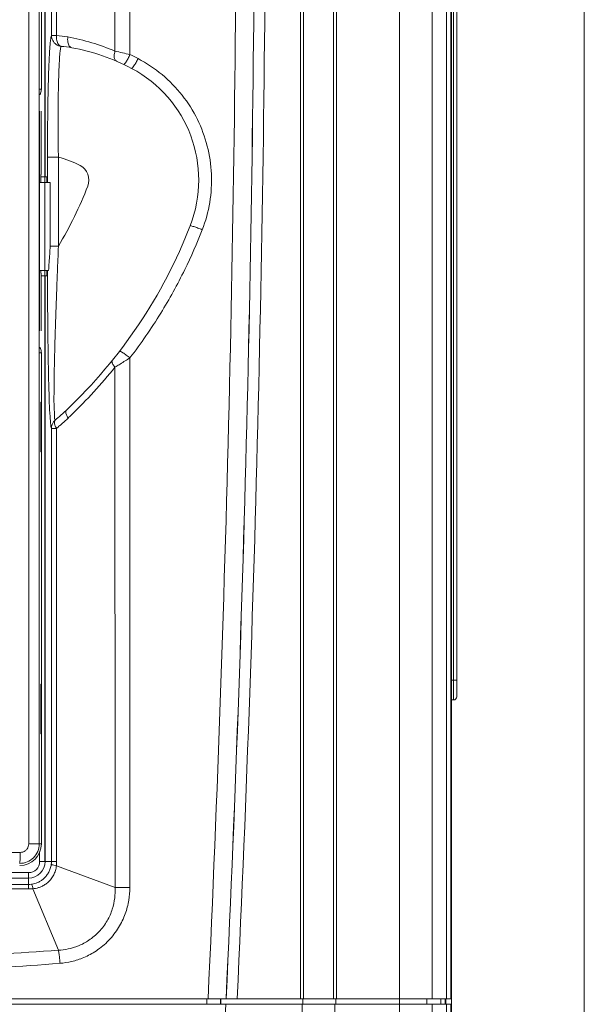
# Model space of a CAD drawing. Header units: millimetres. Extents: x -473 to 23648, y -382 to 1866.
# Tile 90 of 256: x 3782 to 3833, y 84 to 174. Entities that reach past the tile are written whole.
import ezdxf

# ---------------------------------------------------------------- set-up
doc = ezdxf.new("R2010")
doc.units = ezdxf.units.MM
doc.header["$LTSCALE"] = 80
doc.layers.get('0').update_dxf_attribs({"linetype": 'CONTINUOUS'})

msp = doc.modelspace()

# ---------------------------------------------------------------- linework, layer by layer
at = {"linetype": 'Continuous', "lineweight": 0}
for p, q in [((3833.043, -41.98), (3833.043, 246.02)), ((3820.943, -24.982), (3820.943, 221.02)), ((3816.213, -23.26), (3816.213, 216.02)), ((3819.2, 84.52), (3819.2, 216.021)), ((3820.496, 216.02), (3820.496, 84.52)), ((3820.89, 216.02), (3820.89, 84.52)), ((3821.143, 111.72), (3821.143, 205.32)), ((3783.943, 204.69), (3783.943, 97.02)), ((3783.959, 204.69), (3783.959, 159.32)), ((3821.443, 112.02), (3821.443, 205.02)), ((3782.466, 98.618), (3782.466, 204.018)), ((3783.417, 98.618), (3783.417, 204.018)), ((3783.615, 167.318), (3783.615, 204.018)), ((3807.212, 200.22), (3807.212, 84.52)), ((3807.469, 200.22), (3807.469, 84.52)), ((3810.216, 84.52), (3810.216, 200.22)), ((3810.474, 84.52), (3810.474, 200.22)), ((3784.532, 198.494), (3784.532, 172.201)), ((3784.532, 172.201), (3784.989, 172.201)), ((3783.448, 167.318), (3783.615, 167.318)), ((3783.454, 165.318), (3783.454, 145.318)), ((3783.587, 159.559), (3783.587, 165.318)), ((3784.171, 161.12), (3785.17, 161.12)), ((3784.171, 158.82), (3784.171, 161.12)), ((3785.17, 153.03), (3785.17, 161.118)), ((3783.573, 158.82), (3783.573, 159.559)), ((3784.432, 158.82), (3783.468, 158.82)), ((3783.587, 159.32), (3784.124, 159.32)), ((3784.124, 159.32), (3784.124, 158.82)), ((3784.432, 153.03), (3784.432, 158.82)), ((3784.433, 153.03), (3785.17, 153.03)), ((3784.272, 150.82), (3783.468, 150.82)), ((3783.573, 150.559), (3783.573, 150.82)), ((3783.587, 145.318), (3783.587, 150.559)), ((3784.124, 150.82), (3784.124, 150.32)), ((3783.587, 150.32), (3784.124, 150.32)), ((3783.959, 150.32), (3783.959, 97.02)), ((3783.615, 143.318), (3783.448, 143.318)), ((3783.615, 98.618), (3783.615, 143.318)), ((3790.427, 142.065), (3790.318, 141.997)), ((3783.594, 138.818), (3783.559, 138.818)), ((3783.559, 138.818), (3783.559, 134.318)), ((3783.567, 134.568), (3783.567, 138.568)), ((3783.594, 134.318), (3783.594, 138.818)), ((3784.994, 136.436), (3784.531, 136.436)), ((3783.559, 134.318), (3783.594, 134.318)), ((3783.559, 113.146), (3783.559, 108.646)), ((3783.594, 113.146), (3783.559, 113.146)), ((3783.594, 108.646), (3783.594, 113.146)), ((3820.943, 113.52), (3821.443, 113.52)), ((3783.567, 108.896), (3783.567, 112.896)), ((3821.143, 111.72), (3820.943, 111.72)), ((3783.559, 108.646), (3783.594, 108.646)), ((3782.466, 98.618), (3783.417, 98.618)), ((3783.615, 98.618), (3783.417, 98.618)), ((3714.195, 97.844), (3781.69, 97.844)), ((3783.46, 97.894), (3783.46, 97.02)), ((3783.46, 97.02), (3784.53, 97.02)), ((3785.007, 97.019), (3784.53, 97.02)), ((3782.443, 96.003), (3770.943, 96.015)), ((3782.443, 94.928), (3782.443, 96.003)), ((3790.32, 94.64), (3784.983, 96.632)), ((3782.443, 95.503), (3770.943, 95.503)), ((3785.174, 88.947), (3782.851, 94.538)), ((3674.995, 84.52), (3820.89, 84.52)), ((3798.677, 84.02), (3798.677, 84.52)), ((3799.91, 84.02), (3799.91, 84.52)), ((3799.941, 84.02), (3799.941, 84.52)), ((3807.408, 84.02), (3807.408, 84.52)), ((3810.408, 84.02), (3810.408, 84.52)), ((3818.702, 84.02), (3818.702, 84.52)), ((3819.996, 84.02), (3819.996, 84.52)), ((3820.39, 84.52), (3820.39, 84.02)), ((3820.399, 84.52), (3820.399, 84.02)), ((3820.443, 84.52), (3820.443, 84.02)), ((3674.995, 84.02), (3820.89, 84.02)), ((3807.343, 84.02), (3807.343, -4.135)), ((3810.343, 84.02), (3810.343, -4.135)), ((3819.2, -23.26), (3819.2, 84.02)), ((3820.496, 84.02), (3820.496, -24.556)), ((3820.89, 84.02), (3820.89, 4.02))]:
    msp.add_line(p, q, dxfattribs=at)
for centre, radius, start, end in [((1411.632, 196.032), 2389.761, 357.325466, 359.999709), ((1426.643, 196.02), 2376.408, 357.31072, 0.000001), ((1426.643, 196.02), 2376.413, 357.310726, 0), ((1426.643, 196.02), 2377.413, 357.311858, 0), ((3784.012, 160.903), 11.34, 79.79197, 85.0567), ((3782.533, 152.677), 19.698, 66.72557, 79.79941), ((3784.446, 160.29), 10.963, 79.80105, 84.97086), ((3783.078, 152.675), 18.7, 62.14012, 79.80817), ((3776.512, 106.668), 65.574, 76.62378, 77.84744), ((3783.104, 152.389), 20.006, 62.22635, 64.60998), ((3786.443, 159.04), 11.5, 338.81263, 62.14012), ((3782.619, 167.316), 0.995, 328.14461, 337.51243), ((3782.594, 167.326), 1.021, 328.41657, 333.17799), ((3782.587, 167.329), 1.029, 333.17514, 337.50007), ((3782.586, 167.33), 1.03, 337.49896, 339.35734), ((3782.608, 167.319), 1.007, 337.57767, 359.9213), ((3783.078, 152.675), 8.7, 62.14012, 76.08268), ((3786.443, 159.04), 1.5, 338.81335, 62.14012), ((3754.274, 171.509), 36, 329.11656, 338.81335), ((3754.274, 171.509), 46, 313.43914, 338.81317), ((3782.594, 143.31), 1.021, 26.91026, 31.58357), ((3782.619, 143.32), 0.995, 22.48757, 31.85539), ((3782.587, 143.306), 1.029, 22.4997, 26.91288), ((3782.608, 143.316), 1.007, 0.0787, 22.42233), ((3753.772, 171.48), 46.956, 313.92588, 321.10512), ((3768.968, 155.991), 24.629, 312.55395, 313.44063), ((3769.729, 155.147), 23.493, 310.11726, 311.80724), ((3769.281, 155.65), 24.166, 311.80281, 312.55348), ((3769.507, 154.856), 24.066, 311.74119, 313.43822), ((3753.768, 171.484), 46.962, 313.43277, 313.92625), ((3770.27, 153.994), 22.914, 309.98327, 310.96195), ((3769.962, 154.349), 23.385, 310.9613, 311.73677), ((3821.143, 112.02), 0.3, 270, 0), ((3781.643, 98.618), 1.774, 269.98316, 0.00307), ((3781.643, 98.618), 1.972, 270, 0), ((3782.443, 97.02), 1.017, 270, 0), ((3782.443, 97.02), 1.517, 270, 0), ((3782.507, 97.02), 2.023, 352.56239, 359.99451), ((3781.931, 97.02), 3.077, 352.74399, 359.97083), ((3782.44, 96.942), 2.014, 270.05926, 277.61865), ((3782.48, 97.584), 3.069, 269.59444, 276.94111), ((3791.52, 429.062), 334.424, 269.79432, 270.02537), ((1426.643, 196.02), 2376.407, 355.517656, 357.298652)]:
    msp.add_arc(centre, radius, start, end, dxfattribs=at)
for points, start_tangent, end_tangent in [([(3784.988, 198.494), (3784.988, 189.954), (3784.988, 181.096), (3784.989, 172.201)], (-0.000003, -1), (0.00009, -1)), ([(3790.317, 196.02), (3790.317, 187.036), (3790.317, 178.702), (3790.317, 170.772)], (-0.000006, -1), (0.000022, -1)), ([(3791.683, 196.02), (3791.683, 189.136), (3791.683, 182.641), (3791.683, 176.454), (3791.683, 170.463)], (0.000013, -1), (-0.000059, -1)), ([(3784.171, 161.12), (3784.179, 163.423), (3784.205, 165.713), (3784.247, 167.798), (3784.303, 169.533), (3784.364, 170.769), (3784.423, 171.563), (3784.48, 172.013), (3784.532, 172.201)], (0.000039, 1), (0.523981, 0.85173)), ([(3784.532, 172.201), (3784.646, 171.739), (3784.962, 171.382), (3785.407, 171.211)], (0.002829, -0.999996), (0.992282, -0.123998)), ([(3784.989, 172.201), (3785.023, 171.737), (3785.174, 171.38), (3785.407, 171.211)], (-0.082237, -0.996613), (0.974293, -0.225284)), ([(3786.022, 172.064), (3786.027, 171.597), (3786.159, 171.241), (3786.387, 171.08)], (-0.125815, -0.992054), (0.984221, -0.176942)), ([(3785.17, 161.118), (3785.139, 163.23), (3785.138, 165.314), (3785.162, 167.209), (3785.204, 168.785), (3785.254, 169.908), (3785.307, 170.631), (3785.358, 171.04), (3785.407, 171.211)], (-0.023198, 0.999731), (0.538091, 0.842887)), ([(3790.317, 170.772), (3790.247, 170.362), (3790.299, 170.034), (3790.464, 169.854)], (-0.290006, -0.957025), (0.918686, -0.394989)), ([(3791.683, 170.463), (3791.504, 170.104), (3791.331, 169.805), (3791.193, 169.613), (3791.112, 169.561)], (-0.422789, -0.906228), (-0.903005, 0.429631)), ([(3792.427, 170.09), (3792.232, 169.738), (3792.047, 169.444), (3791.9, 169.257), (3791.817, 169.207)], (-0.459878, -0.887982), (-0.884093, 0.467311)), ([(3792.427, 170.09), (3794.602, 168.636), (3796.429, 166.76), (3797.817, 164.561), (3798.717, 162.133), (3799.096, 159.581), (3798.941, 157.005), (3798.261, 154.52)], (0.884618, -0.466317), (-0.362157, -0.932117)), ([(3783.615, 167.318), (3783.55, 166.967)], (0, -1), (-0.352536, -0.935798)), ([(3798.261, 154.52), (3796.668, 150.887), (3794.486, 146.926), (3791.678, 142.86)], (-0.362356, -0.93204), (-0.610696, -0.791865)), ([(3798.261, 154.52), (3797.862, 154.673), (3797.506, 154.798), (3797.259, 154.873), (3797.165, 154.884)], (-0.929176, 0.369637), (-0.361356, -0.932428)), ([(3784.272, 150.82), (3784.318, 151.547), (3784.372, 152.284), (3784.432, 153.03)], (0.057914, 0.998322), (0.084564, 0.996418)), ([(3784.867, 137.181), (3784.813, 137.512), (3784.779, 138.336), (3784.769, 139.714), (3784.79, 141.625), (3784.835, 143.677), (3784.89, 145.588), (3784.949, 147.358), (3785.009, 148.979), (3785.066, 150.458), (3785.12, 151.804), (3785.17, 153.03)], (-0.551642, 0.834081), (0.040995, 0.999159)), ([(3784.531, 136.436), (3784.466, 136.748), (3784.402, 137.511), (3784.341, 138.776), (3784.284, 140.557), (3784.242, 142.566), (3784.214, 144.502), (3784.196, 146.288), (3784.184, 147.934), (3784.177, 149.442), (3784.173, 150.82)], (-0.559357, 0.828927), (-0.002112, 0.999998)), ([(3791.679, 142.86), (3791.346, 143.111), (3791.047, 143.319), (3790.834, 143.447), (3790.743, 143.472)], (-0.786728, 0.617299), (-0.609403, -0.792861)), ([(3790.318, 141.997), (3790.13, 142.254), (3790.046, 142.474), (3790.077, 142.627)], (-0.661289, 0.750131), (0.627878, 0.778312)), ([(3791.678, 142.86), (3791.253, 142.586), (3790.791, 142.292), (3790.427, 142.065)], (-0.838552, -0.544821), (-0.84937, -0.527798)), ([(3791.678, 142.86), (3791.676, 134.77), (3791.674, 125.942), (3791.672, 116.33), (3791.669, 105.903), (3791.668, 94.638)], (-0.000235, -1), (-0.000041, -1)), ([(3790.318, 141.997), (3790.318, 131.92), (3790.319, 120.71), (3790.32, 108.3), (3790.32, 94.64)], (0.000044, -1), (-0.000063, -1)), ([(3786.054, 137.381), (3785.892, 137.684), (3785.839, 137.94), (3785.903, 138.108)], (-0.559039, 0.829141), (0.726107, 0.687582)), ([(3784.531, 136.436), (3784.571, 136.713), (3784.686, 136.968), (3784.867, 137.181)], (0.002006, 0.999998), (0.747314, 0.664471)), ([(3784.994, 136.436), (3784.851, 136.741), (3784.806, 137.002), (3784.867, 137.181)], (-0.544792, 0.838571), (0.648477, 0.761234)), ([(3784.531, 136.436), (3784.531, 129.667), (3784.531, 123.557), (3784.531, 118.025), (3784.531, 113.011), (3784.531, 108.448), (3784.531, 104.276), (3784.531, 100.468), (3784.53, 97.02)], (-0.000012, -1), (-0.000048, -1)), ([(3784.994, 136.436), (3784.995, 129.663), (3784.997, 123.554), (3784.998, 118.023), (3785, 113.009), (3785.002, 108.446), (3785.003, 104.275), (3785.005, 100.467), (3785.007, 97.019)], (0.00019, -1), (0.000614, -1)), ([(3781.69, 97.844), (3781.93, 97.882), (3782.146, 97.992), (3782.318, 98.163), (3782.428, 98.379), (3782.466, 98.618)], (0.999999, -0.001222), (0.000092, 1)), ([(3781.69, 97.844), (3781.687, 97.465), (3781.676, 97.142), (3781.661, 96.924), (3781.643, 96.844)], (-0.000669, -1), (-0.960024, -0.279918)), ([(3784.513, 96.758), (3784.429, 96.381), (3784.288, 96.048), (3784.097, 95.75), (3783.863, 95.492), (3783.614, 95.293), (3783.371, 95.15), (3783.137, 95.05), (3782.914, 94.984), (3782.708, 94.946)], (-0.129493, -0.99158), (-0.991174, -0.132569)), ([(3784.983, 96.632), (3784.897, 96.189), (3784.738, 95.792), (3784.513, 95.44), (3784.235, 95.139), (3783.935, 94.909), (3783.641, 94.748), (3783.357, 94.638), (3783.092, 94.571), (3782.851, 94.538)], (-0.09025, -0.995919), (-0.996346, -0.08541)), ([(3784.983, 96.632), (3784.737, 96.68), (3784.575, 96.724), (3784.513, 96.758)], (-0.984443, 0.175702), (-0.2822, 0.959356)), ([(3782.443, 94.928), (3780.306, 94.927), (3777.98, 94.926), (3775.462, 94.925), (3772.742, 94.924), (3769.811, 94.924), (3766.689, 94.923), (3763.76, 94.923), (3761.238, 94.923), (3758.959, 94.923), (3756.77, 94.922), (3754.565, 94.922), (3752.33, 94.922), (3750.094, 94.922), (3747.943, 94.922)], (-1, -0.000689), (-1, 0)), ([(3782.458, 94.515), (3780.317, 94.529), (3777.988, 94.541), (3775.467, 94.551), (3772.747, 94.559), (3769.814, 94.565), (3766.691, 94.571), (3763.762, 94.575), (3761.24, 94.578), (3758.96, 94.58), (3756.772, 94.581), (3754.566, 94.583), (3752.331, 94.584), (3750.094, 94.584), (3747.943, 94.584)], (-0.999973, 0.007383), (-1, 0)), ([(3782.458, 94.515), (3782.454, 94.73), (3782.448, 94.872), (3782.443, 94.928)], (-0.014971, 0.999888), (-0.492063, 0.87056)), ([(3782.851, 94.538), (3782.798, 94.753), (3782.749, 94.893), (3782.708, 94.946)], (-0.209226, 0.977867), (-0.985604, 0.16907)), ([(3790.32, 94.64), (3790.293, 93.699), (3790.075, 92.68), (3789.608, 91.626), (3788.862, 90.625), (3787.941, 89.849), (3786.983, 89.341), (3786.049, 89.057), (3785.174, 88.947)], (0.066294, -0.9978), (-0.999221, -0.039453)), ([(3791.668, 94.638), (3791.572, 93.493), (3791.255, 92.269), (3790.652, 91.011), (3789.731, 89.822), (3788.622, 88.895), (3787.475, 88.276), (3786.365, 87.915), (3785.318, 87.751)], (0.001916, -0.999998), (-0.997045, -0.076824)), ([(3785.174, 88.947), (3774.315, 88.269), (3764.589, 87.859), (3755.842, 87.648), (3747.943, 87.587)], (-0.997298, -0.073459), (-1, 0)), ([(3785.318, 87.751), (3785.28, 88.175), (3785.231, 88.58), (3785.174, 88.947)], (-0.076411, 0.997076), (-0.171634, 0.985161)), ([(3785.318, 87.751), (3774.427, 87.017), (3764.664, 86.563), (3755.878, 86.33), (3747.943, 86.264)], (-0.997007, -0.077313), (-1, 0))]:
    msp.add_spline(points, degree=3, dxfattribs=dict(at, start_tangent=start_tangent, end_tangent=end_tangent))

doc.saveas('drawing.dxf')
